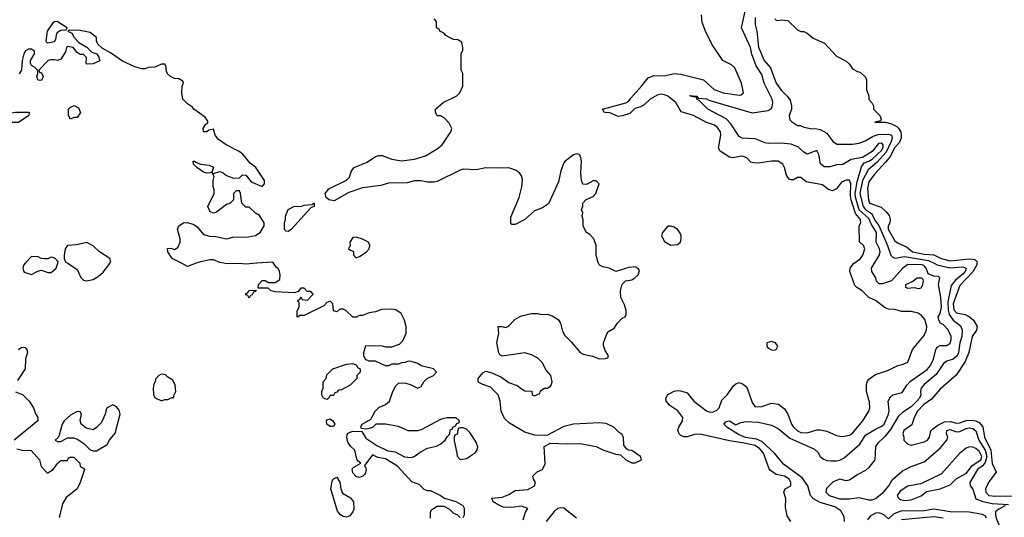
# Model space of a CAD drawing. Header units: inches. Extents: x 2380249 to 2585472, y 382747 to 546448.
# Tile 52 of 256: x 2429756 to 2435825, y 458436 to 461500. Entities that reach past the tile are written whole.
import ezdxf

# ---------------------------------------------------------------- set-up
doc = ezdxf.new("R2010")
doc.units = ezdxf.units.IN
doc.header["$MEASUREMENT"] = 0
for name, color, linetype in [('C4425', 7, 'Continuous'), ('C4426', 7, 'Continuous'), ('C4435', 7, 'Continuous'), ('C4436', 7, 'Continuous')]:
    doc.layers.add(name, color=color, linetype=linetype)

msp = doc.modelspace()

# ---------------------------------------------------------------- linework, layer by layer
at = {"layer": 'C4425', "color": 4, "elevation": 72}
for points in [[(2429790.4, 460000), (2429781, 459990), (2429776, 459970), (2429782.8, 459950), (2429790, 459942.8), (2429830, 459930.7), (2429868, 459952), (2429890, 459957.1), (2429930, 459943), (2429950, 459943.8), (2429980.7, 459970), (2429990.7, 460000)], [(2429750, 459468.7), (2429770, 459484), (2429790, 459481.2), (2429795.9, 459475.9), (2429801.2, 459470), (2429805.2, 459450), (2429792, 459410), (2429789.2, 459350), (2429742.5, 459277.5)], [(2429730, 459208.7), (2429772.7, 459192.7), (2429815.3, 459150), (2429842, 459110), (2429853.6, 459073.6), (2429868, 459050), (2429868, 459030), (2429722, 458910)], [(2430000, 458941.9), (2429999.6, 458940.4), (2429992.7, 458927.3), (2429974, 458910), (2429990, 458902), (2430000, 458902)], [(2429738, 458858), (2429771, 458849), (2429828, 458848), (2429878, 458790), (2429889.1, 458749.1), (2429926, 458710), (2429929.1, 458709.1), (2429962, 458730), (2429990, 458768), (2430000, 458777)]]:
    msp.add_lwpolyline(points, dxfattribs=at)
at = {"layer": 'C4426', "color": 4}
for points, elevation in [([(2430000, 461482), (2429990, 461488.7), (2429970, 461488), (2429959.6, 461480.4), (2429926, 461430), (2429918, 461370), (2429922, 461362), (2429930, 461358), (2429970, 461366.8), (2429978.6, 461381.4), (2429985.2, 461414.8), (2429993.6, 461426.4), (2430000, 461430.2)], 68), ([(2430000, 461253), (2429991.3, 461248.7), (2429970, 461254), (2429946, 461254), (2429931.1, 461248.9), (2429874, 461190), (2429878, 461178), (2429890, 461174), (2429902, 461150), (2429890, 461126), (2429872.7, 461127.3), (2429868, 461130), (2429862, 461150), (2429868, 461170), (2429867.3, 461187.3), (2429848.4, 461208.4), (2429830, 461218), (2429822, 461230), (2429822, 461250), (2429848, 461290), (2429847.3, 461307.3), (2429830, 461318), (2429810, 461318), (2429791.6, 461308.4), (2429782, 461290), (2429772, 461250), (2429766.8, 461190), (2429753.7, 461166.3)], 68), ([(2429990.7, 460000), (2429994, 460010), (2429972.1, 460032.1), (2429950, 460037.2), (2429930, 460027), (2429910, 460026.6), (2429888, 460030), (2429870, 460039), (2429830, 460042), (2429790.4, 460000)], 72)]:
    msp.add_lwpolyline(points, dxfattribs=dict(at, elevation=elevation))
at = {"layer": 'C4426', "color": 4, "elevation": 68}
msp.add_lwpolyline([(2429650, 460842), (2429622, 460870), (2429618, 460890), (2429626, 460910), (2429643.1, 460916.9), (2429730, 460930.8), (2429814, 460930), (2429812, 460910), (2429750, 460868), (2429690, 460868), (2429670, 460842)], close=True, dxfattribs=at)
at = {"layer": 'C4435', "color": 4}
for points, elevation in [([(2430053.5, 460000), (2430110, 459961.6), (2430132.4, 459912.4), (2430150, 459896.5), (2430170, 459892.9), (2430210, 459900.3), (2430240.4, 459919.6), (2430270, 459946), (2430306.6, 459990), (2430312.3, 460000)], 72), ([(2430844.1, 460000), (2430790, 459981.2), (2430753.5, 460000)], 68), ([(2431218.6, 460000), (2431150, 459994), (2431110, 459999), (2431030, 459997.2), (2431013.5, 460000)], 68), ([(2432490, 458434), (2432498, 458450), (2432498, 458490), (2432490, 458506), (2432446, 458530), (2432370, 458554), (2432348, 458570), (2432290, 458599), (2432270, 458598), (2432250, 458606), (2432218, 458638), (2432174, 458654), (2432084, 458750), (2432010, 458795.1), (2431963.7, 458803.7), (2431930, 458821.2), (2431883.6, 458756.4), (2431882, 458750), (2431886.8, 458746.8), (2431890.8, 458730), (2431887.7, 458710), (2431880.4, 458699.6), (2431870.4, 458689.6), (2431850, 458680.7), (2431830, 458687.3), (2431809.3, 458710), (2431806.3, 458733.7), (2431815.1, 458744.9), (2431858, 458770), (2431842, 458782), (2431834.2, 458794.2), (2431821.2, 458850), (2431794.2, 458874.2), (2431778.9, 458898.9), (2431771.6, 458930), (2431775.3, 458944.7), (2431783.5, 458956.5), (2431810, 458966.7), (2431864.7, 458964.7), (2431890, 458923), (2431957.2, 458877.2), (2432024.7, 458844.7), (2432070, 458839.3), (2432127.2, 458807.2), (2432170, 458804), (2432188, 458810), (2432230, 458841), (2432270, 458861), (2432325.6, 458874.4), (2432352.7, 458887.3), (2432378, 458910), (2432390, 458932), (2432408, 458950), (2432410, 458974), (2432422, 458978), (2432426, 458990), (2432442, 458998), (2432450, 459014), (2432462, 459018), (2432466, 459030), (2432447.3, 459047.3), (2432390, 459048.7), (2432370, 459044), (2432350, 459039), (2432230, 458975.3), (2432210, 458968.7), (2432150, 458968.7), (2432090, 458994), (2432010, 459009), (2431951.6, 459008.4), (2431930, 458988.7), (2431910, 458982), (2431890, 458978), (2431862, 458982), (2431858, 458990), (2431866, 459010), (2431920.4, 459039.6), (2431948, 459090), (2431970, 459112), (2432010, 459131.3), (2432035.3, 459150), (2432055.3, 459210), (2432074.6, 459245.4), (2432090, 459262), (2432130, 459264.7), (2432170, 459252), (2432210, 459232), (2432230, 459242), (2432248, 459270), (2432268, 459290), (2432306, 459310), (2432326, 459330), (2432306, 459350), (2432230, 459368.7), (2432210, 459382), (2432170, 459395.3), (2432150, 459398), (2432131.6, 459388.4), (2432110, 459388), (2432090, 459378), (2432050, 459378), (2432030, 459368), (2432010, 459368), (2431950, 459398), (2431910, 459398), (2431887.3, 459407.3), (2431878, 459430), (2431878, 459450), (2431890, 459494), (2431990, 459491.3), (2432010, 459484.7), (2432050, 459484.7), (2432098, 459502), (2432118, 459522), (2432137.2, 459570), (2432139, 459610), (2432128.7, 459650), (2432108, 459690), (2432073.6, 459713.6), (2432050, 459718), (2431985.4, 459714.6), (2431950, 459702), (2431910, 459695.3), (2431870, 459678), (2431850, 459678), (2431831.6, 459668.4), (2431810, 459668), (2431766, 459710), (2431750, 459718), (2431730, 459718), (2431710, 459702), (2431690, 459708), (2431686, 459750), (2431670, 459766), (2431650, 459758), (2431630, 459738), (2431510, 459678), (2431482, 459678), (2431470, 459668), (2431466, 459670), (2431467.3, 459707.3), (2431478, 459730), (2431478, 459758), (2431470, 459766), (2431470, 459774), (2431482, 459778), (2431490, 459794), (2431498, 459778), (2431530, 459774), (2431566, 459810), (2431550, 459826), (2431527.3, 459827.3), (2431510, 459846), (2431490, 459846), (2431472.7, 459827.3), (2431450, 459818), (2431330, 459824), (2431306, 459830), (2431287.3, 459847.3), (2431226, 459846), (2431228, 459870), (2431250, 459894), (2431270, 459894), (2431290, 459882), (2431330, 459882), (2431359, 459901), (2431362, 459930), (2431358, 459950), (2431348.4, 459968.4), (2431336.4, 459976.4), (2431320.7, 460000)], 68), ([(2432859.5, 458420.5), (2432873.2, 458466.8), (2432888, 458490), (2432850, 458505.2), (2432790, 458496), (2432738.6, 458498.6), (2432709.5, 458509.5), (2432675.3, 458530), (2432666, 458554), (2432730, 458558.8), (2432770, 458576), (2432810, 458601), (2432887.3, 458607.3), (2432929, 458630), (2432935.3, 458650), (2432922, 458670), (2432918, 458690), (2432944.7, 458715.3), (2432978, 458730), (2432995.3, 458764.7), (2432988.4, 458871.6), (2433028.4, 458891.6), (2433130, 458887.3), (2433210, 458890.7), (2433310, 458871), (2433350, 458851.3), (2433430, 458824.7), (2433459.6, 458819.6), (2433492, 458790), (2433530, 458771.3), (2433550, 458771.3), (2433588, 458790), (2433582, 458810), (2433530, 458848), (2433508.4, 458848.4), (2433496.4, 458856.4), (2433480.4, 458880.4), (2433478, 458930), (2433470, 458946), (2433450, 458958), (2433418, 458990), (2433370, 459013.2), (2433330, 459017.2), (2433169.5, 459009.5), (2433110, 458995.1), (2433010, 458942), (2432990, 458939), (2432930, 458941.2), (2432870, 458960.9), (2432774.8, 459014.8), (2432744.8, 459044.8), (2432722.7, 459090), (2432717, 459150), (2432706, 459190), (2432658, 459238), (2432610, 459253.2), (2432586, 459266), (2432582, 459270), (2432581.2, 459290), (2432610, 459326), (2432630, 459336), (2432666.4, 459326.4), (2432721.4, 459301.4), (2432770, 459266), (2432825.4, 459245.4), (2432842, 459230), (2432870, 459214), (2432912.7, 459212.7), (2432914, 459190), (2432930, 459184.7), (2432962, 459198), (2432966, 459214), (2432988, 459232), (2433010, 459232), (2433030, 459244.7), (2433039, 459270), (2433030, 459308), (2433001.5, 459341.5), (2432977.2, 459390), (2432950, 459416), (2432910, 459436), (2432870, 459449), (2432730, 459428), (2432716.4, 459436.4), (2432708.9, 459448.9), (2432697.2, 459510), (2432708.7, 459570), (2432706, 459610), (2432728.9, 459611.1), (2432750, 459604.7), (2432766, 459610), (2432810, 459656), (2432850, 459676), (2432910, 459691), (2432950, 459691.3), (2432970, 459684.7), (2433010, 459686), (2433037.3, 459677.3), (2433074, 459654), (2433090, 459632), (2433102.4, 459582.4), (2433115.2, 459555.2), (2433155.8, 459515.8), (2433211.3, 459450), (2433230, 459440.7), (2433287.3, 459427.3), (2433330, 459411.3), (2433367.3, 459412.7), (2433382, 459418), (2433386, 459430), (2433364, 459464), (2433354.6, 459494.6), (2433354, 459510), (2433368, 459550), (2433382, 459578), (2433420.4, 459599.6), (2433438, 459630), (2433470, 459662), (2433488.7, 459671.3), (2433494.6, 459685.4), (2433494, 459710), (2433484.7, 459744.7), (2433462, 459790), (2433459, 459830), (2433469, 459871), (2433490, 459892), (2433530, 459898), (2433548, 459910), (2433568, 459930), (2433575.3, 459955.3), (2433568.4, 459968.4), (2433550, 459978), (2433510, 459974), (2433430, 459948.7), (2433389.1, 459969.1), (2433350, 459979), (2433329.4, 459989.4), (2433323.2, 460000)], 64), ([(2434508.7, 458410), (2434485.6, 458445.6), (2434476.5, 458496.5), (2434478.4, 458550), (2434465.2, 458590), (2434474, 458610), (2434509, 458630), (2434509.3, 458650), (2434498, 458670), (2434470, 458689.4), (2434419.5, 458699.5), (2434384.1, 458724.1), (2434374.8, 458734.8), (2434339.8, 458830), (2434317.7, 458857.7), (2434290, 458877.8), (2434210, 458895.3), (2434130, 458906), (2433950, 458948.6), (2433914.7, 458945.3), (2433870, 458931.2), (2433850, 458931.1), (2433830, 458939.7), (2433819.7, 458950), (2433812.6, 458970), (2433818.3, 458990), (2433840.5, 459030), (2433843, 459050), (2433811.6, 459091.6), (2433764, 459124), (2433740.9, 459150), (2433739.5, 459170), (2433750, 459193), (2433790, 459212.7), (2433810, 459217.1), (2433830, 459215.5), (2433870, 459202), (2433910.4, 459150), (2433990, 459090.4), (2434010, 459083.7), (2434030, 459084.4), (2434050, 459093.4), (2434066.6, 459110), (2434083.5, 459156.5), (2434116, 459190), (2434155.5, 459244.5), (2434170, 459258), (2434190, 459266), (2434215.9, 459255.9), (2434237.1, 459237.1), (2434270, 459142), (2434290, 459116), (2434330, 459117.3), (2434390, 459138.8), (2434433.2, 459133.2), (2434470, 459104.7), (2434490.5, 459070.5), (2434513.4, 459010), (2434525.5, 458990), (2434547.3, 458970), (2434570, 458958.4), (2434610, 458955.5), (2434670, 458974.8), (2434690, 458974.8), (2434730, 458966.8), (2434790, 458938.8), (2434810, 458934.8), (2434830, 458934), (2434870, 458942), (2434890, 458954.8), (2434952.3, 459030), (2434989, 459090), (2434995.3, 459110), (2434994.6, 459145.4), (2434976, 459210), (2434975.1, 459250), (2434979.3, 459270), (2434990, 459286), (2435030, 459314.8), (2435110, 459341), (2435169.4, 459370.6), (2435202, 459378), (2435229.1, 459390.9), (2435259, 459470), (2435330, 459556), (2435344.5, 459590), (2435347.6, 459610), (2435334.8, 459654.8), (2435317.3, 459677.3), (2435293.1, 459693.1), (2435250, 459703.6), (2435190, 459702.7), (2435150, 459715.3), (2435110, 459717.2), (2435090, 459725.2), (2435031.5, 459771.5), (2434988.7, 459790), (2434948.7, 459830), (2434915.3, 459850), (2434904.1, 459864.1), (2434873.2, 459950), (2434874, 459970), (2434898.1, 460000)], 56), ([(2434839.6, 458410), (2434838, 458438), (2434816.3, 458476.3), (2434780.8, 458500.8), (2434690, 458527.6), (2434649.3, 458550), (2434629.4, 458570), (2434614.5, 458630), (2434578.2, 458678.2), (2434463.1, 458763.1), (2434407.3, 458830), (2434330, 458902), (2434297.8, 458917.8), (2434230, 458927.9), (2434185.5, 458945.5), (2434115.3, 458990), (2434095.3, 459010), (2434110, 459024.7), (2434130, 459030.6), (2434170, 459006), (2434200.1, 459019.9), (2434230, 459026), (2434310, 459022), (2434390, 459002.8), (2434430, 458982), (2434503.7, 458923.7), (2434655.6, 458855.6), (2434675.8, 458835.8), (2434690.7, 458810), (2434710, 458793.4), (2434730, 458786), (2434756.6, 458783.4), (2434790, 458783), (2434811.7, 458788.3), (2434837.6, 458802.4), (2434934.3, 458885.7), (2434970, 458942), (2435030, 458979.5), (2435070, 458997.1), (2435084.5, 459010), (2435111.1, 459070), (2435114, 459094), (2435109.6, 459150), (2435122.5, 459177.5), (2435138, 459190), (2435194.8, 459205.2), (2435223.7, 459250), (2435246.1, 459273.9), (2435350, 459346), (2435370, 459370.7), (2435388.2, 459410), (2435402.4, 459470), (2435410, 459484), (2435430, 459493.4), (2435470, 459493), (2435490, 459507.3), (2435496.3, 459530), (2435496.9, 459550), (2435478.4, 459590), (2435450, 459621.2), (2435432.3, 459632.3), (2435421.2, 459650), (2435417.2, 459670), (2435430, 459691.3), (2435437.4, 459730), (2435433, 459790), (2435419.5, 459870), (2435428, 459910), (2435418, 459918), (2435390, 459921.2), (2435355.5, 459935.5), (2435342.4, 459970), (2435330, 459985.1), (2435319, 459990), (2435230, 459992.8), (2435199.1, 459970), (2435130, 459892.7), (2435073.6, 459873.6), (2435053.2, 459873.2), (2435037.2, 459890), (2435033.2, 459910), (2435009, 459950), (2435006, 459970), (2435024.2, 460000)], 52), ([(2435392.7, 460000), (2435410, 459991.1), (2435490, 459972.7), (2435570, 459979.1), (2435589.4, 459970), (2435583.5, 459950), (2435570, 459934), (2435523.7, 459896.3), (2435497.5, 459862.5), (2435476.9, 459763.1), (2435478, 459710), (2435485, 459685), (2435510, 459649.6), (2435554.7, 459614.7), (2435565.6, 459590), (2435563.5, 459550), (2435551.3, 459510), (2435542.9, 459450), (2435534, 459430), (2435510, 459410.6), (2435470, 459397.3), (2435450, 459382.8), (2435404.8, 459315.3), (2435330, 459253), (2435312.3, 459230), (2435307.3, 459210), (2435309.5, 459190), (2435301.6, 459170), (2435286.3, 459150), (2435250, 459116.5), (2435198, 459082), (2435170, 459057.3), (2435124.2, 458975.8), (2435090, 458934.9), (2435042.7, 458890), (2435030, 458871), (2435026, 458790), (2434990, 458742.8), (2434970, 458724), (2434921.2, 458698.8), (2434870, 458664.7), (2434850, 458661), (2434810, 458670.8), (2434770, 458653.4), (2434727.8, 458612.2), (2434724.5, 458590), (2434746, 458570), (2434810, 458549.8), (2434870, 458548.4), (2434930, 458556.9), (2434990, 458542.6), (2435010, 458543.5), (2435030, 458551.3), (2435080.5, 458590), (2435113.4, 458630), (2435133, 458667), (2435198, 458722), (2435250, 458749.4), (2435330, 458777.2), (2435430, 458861.2), (2435471, 458910), (2435476, 458930), (2435467.3, 458950), (2435471, 458970), (2435490, 458976.9), (2435530, 458962), (2435550, 458963.6), (2435590, 458982), (2435610, 458986.3), (2435630, 458982.4), (2435648.3, 458968.3), (2435667.3, 458910), (2435706.5, 458850), (2435716.1, 458810), (2435706.9, 458773.2), (2435690, 458753.6), (2435658.9, 458730), (2435612.7, 458650), (2435614, 458630), (2435630, 458608.7), (2435649.2, 458550), (2435693, 458533), (2435750, 458520.5), (2435850, 458515.1)], 48), ([(2435656, 460000), (2435655.1, 459990), (2435631.6, 459948.4), (2435550, 459863.8), (2435509, 459750), (2435513.6, 459713.6), (2435530, 459695.1), (2435584.2, 459684.2), (2435611, 459671), (2435635.6, 459650), (2435656.9, 459610), (2435652.4, 459587.6), (2435625.6, 459550), (2435605.4, 459450), (2435584.1, 459395.9), (2435528.4, 459311.6), (2435430, 459225.5), (2435375.8, 459164.2), (2435327.8, 459130), (2435289.6, 459090), (2435269.6, 459050), (2435254.8, 459005.2), (2435205.2, 458970), (2435199, 458950), (2435206, 458930), (2435206, 458910), (2435227.3, 458887.3), (2435250, 458879), (2435330, 458899.5), (2435350.7, 458910), (2435364, 458930), (2435372.5, 458967.5), (2435381.7, 458978.3), (2435415.9, 459004.1), (2435456.9, 459023.1), (2435490, 459026.2), (2435530, 459016.3), (2435550, 459016.9), (2435590, 459031.5), (2435627.1, 459032.9), (2435650, 459029.7), (2435670, 459019.7), (2435691.9, 458991.9), (2435702.7, 458930), (2435742, 458850), (2435750, 458768), (2435773.6, 458713.6), (2435730, 458654.8), (2435708.2, 458610), (2435709.7, 458590), (2435730, 458569.8), (2435770, 458565.7), (2436030, 458569.8)], 44), ([(2430000, 458902), (2430010, 458902), (2430050, 458924.7), (2430090, 458926), (2430115.3, 458915.3), (2430152, 458890), (2430191.1, 458851.1), (2430210, 458844.7), (2430230, 458846), (2430296.2, 458883.8), (2430309.4, 458910.6), (2430345.6, 458954.4), (2430376, 459070), (2430370, 459095.3), (2430350, 459118), (2430330, 459128), (2430291.6, 459108.4), (2430282.8, 459070), (2430259.5, 459020.5), (2430230, 458988.7), (2430210, 458975.3), (2430165.6, 458985.6), (2430135.3, 459010), (2430128.7, 459031.3), (2430138, 459070), (2430130, 459086), (2430110, 459088), (2430070, 459064), (2430031.3, 459030), (2430018, 459010), (2430000, 458941.9)], 72), ([(2430000, 458777), (2430010, 458786), (2430050, 458786), (2430058, 458802), (2430070, 458806), (2430090, 458806), (2430126, 458770), (2430128.9, 458748.9), (2430150, 458738), (2430155.3, 458730), (2430128.7, 458650), (2430110, 458612), (2430043.1, 458556.9), (2430020.4, 458519.6), (2430000, 458434.5)], 72), ([(2432288, 458430), (2432288.4, 458468.4), (2432296.4, 458483.6), (2432306, 458490), (2432330, 458504.7), (2432370, 458504.7), (2432405.4, 458485.4), (2432430, 458462), (2432454, 458450), (2432470, 458434)], 68), ([(2433188.7, 458430), (2433110, 458492), (2433090, 458494.5), (2433070, 458489.4), (2433050, 458472.3), (2433001.6, 458410)], 64), ([(2435715.6, 458430), (2435705.6, 458445.6), (2435690, 458453.3), (2435607.5, 458467.5), (2435490, 458469.8), (2435390, 458486.4), (2435330, 458475.1), (2435186, 458474), (2435143.4, 458456.6), (2435110, 458426), (2435087.7, 458447.7), (2435070, 458458), (2435050, 458462.9), (2435030, 458460.9), (2434997.1, 458442.9), (2434980.9, 458419.1)], 52), ([(2435830, 458506), (2435790, 458486.7), (2435771.2, 458468.8), (2435769.7, 458450), (2435774.8, 458430), (2435808, 458350), (2435808, 458310), (2435822.4, 458230), (2435821.3, 458130), (2435809.3, 458050), (2435812.7, 458010), (2435809.2, 457930.8), (2435813.6, 457890), (2435809.6, 457850), (2435802.9, 457830), (2435734.5, 457770), (2435721.6, 457750), (2435711.5, 457710), (2435715.1, 457670), (2435745.1, 457570), (2435797.6, 457477.6), (2435832.7, 457372.7)], 48), ([(2435448.7, 458430), (2435390, 458438.7), (2435190, 458419.5)], 56)]:
    msp.add_lwpolyline(points, dxfattribs=dict(at, elevation=elevation))
for points, elevation in [([(2435298, 459842), (2435270, 459848.7), (2435230, 459844), (2435218, 459850), (2435218, 459870), (2435254, 459886), (2435288, 459910), (2435314, 459910), (2435322, 459902), (2435324.7, 459890), (2435318.8, 459861.2), (2435310, 459846)], 52), ([(2431170, 459786), (2431162, 459802), (2431150, 459806), (2431150, 459814), (2431162, 459818), (2431168.4, 459831.6), (2431214, 459834), (2431210, 459826), (2431198, 459822), (2431190, 459806), (2431178, 459802)], 68), ([(2434390, 459519), (2434362, 459510), (2434361, 459490), (2434370, 459478), (2434390, 459466.8), (2434410, 459466), (2434418, 459470), (2434428.7, 459490), (2434415.3, 459510)], 64), ([(2431650, 459162), (2431628, 459170), (2431618, 459190), (2431618, 459210), (2431626, 459230), (2431626, 459270), (2431646, 459290), (2431650, 459314), (2431686, 459350), (2431770, 459378), (2431810, 459382), (2431832.7, 459372.7), (2431838, 459358), (2431854, 459350), (2431854, 459330), (2431834, 459310), (2431834, 459290), (2431794, 459250), (2431739.6, 459220.4), (2431722, 459218), (2431710, 459206), (2431698, 459202), (2431690, 459186), (2431670, 459186), (2431662, 459170)], 68), ([(2430630, 459318), (2430614, 459310), (2430592.7, 459287.3), (2430592, 459270), (2430583.6, 459256.4), (2430578, 459230), (2430582, 459190), (2430591.6, 459171.6), (2430630, 459152), (2430650, 459162), (2430670, 459162), (2430694, 459174), (2430706, 459174), (2430706, 459186), (2430718, 459210), (2430715.3, 459250), (2430700.4, 459280.4), (2430670, 459298), (2430654, 459314)], 72), ([(2431690, 458994), (2431670, 458995.1), (2431649.7, 459009.7), (2431646.6, 459030), (2431650, 459036), (2431670, 459042), (2431686.8, 459030), (2431698, 459010)], 68), ([(2432490, 458986), (2432470, 458986), (2432458, 458982), (2432451.6, 458948.4), (2432438, 458942), (2432434, 458930), (2432434, 458906), (2432451.1, 458831.1), (2432451.6, 458811.6), (2432470, 458792), (2432510, 458798), (2432564.7, 458835.3), (2432575.3, 458850), (2432579, 458870), (2432570, 458898), (2432530, 458958), (2432510, 458978)], 68), ([(2435610, 458869.6), (2435590, 458860.7), (2435550.6, 458830), (2435436.7, 458703.3), (2435310, 458642.7), (2435230, 458627), (2435183, 458597), (2435164.9, 458570), (2435172.8, 458552.8), (2435185.1, 458545.1), (2435210, 458539.5), (2435250, 458542.4), (2435312.4, 458567.6), (2435345.8, 458594.2), (2435428.7, 458610), (2435490, 458635.5), (2435527.4, 458672.6), (2435591.5, 458708.5), (2435625.8, 458754.2), (2435679.8, 458790), (2435685.3, 458810), (2435670, 458843.6), (2435650, 458859.7), (2435630, 458867.6)], 52), ([(2431770, 458436.9), (2431750, 458440.5), (2431732.7, 458450), (2431714, 458474), (2431674, 458610), (2431682, 458658), (2431690, 458672), (2431710, 458682), (2431730, 458652), (2431735.3, 458610), (2431745.1, 458585.1), (2431795.8, 458555.8), (2431813.4, 458530), (2431815.1, 458484.9), (2431810.3, 458469.7), (2431790, 458445.1)], 68)]:
    msp.add_lwpolyline(points, close=True, dxfattribs=dict(at, elevation=elevation))
at = {"layer": 'C4436', "color": 4}
for points, elevation in [([(2435024.2, 460000), (2435052.9, 460047.1), (2435059.7, 460070), (2435055.8, 460090), (2435034.7, 460130), (2435036.1, 460190), (2435003.7, 460243.7), (2434990, 460276.4), (2434929.9, 460329.9), (2434908.1, 460408.1), (2434906.4, 460430), (2434918.3, 460501.7), (2434945.1, 460594.9), (2434961.3, 460618.7), (2434990, 460628.9), (2435010, 460642), (2435070, 460696.4), (2435077.6, 460717.6), (2435077.4, 460730), (2435070, 460739.6), (2435050, 460736.9), (2435010.5, 460689.5), (2434950, 460652), (2434880.9, 460639.1), (2434830, 460609.5), (2434790, 460606.6), (2434750, 460594.5), (2434714.5, 460594.5), (2434692.1, 460612.1), (2434682, 460670), (2434670, 460694), (2434610, 460672.7), (2434590, 460684), (2434555.6, 460715.6), (2434510, 460734.5), (2434450, 460740.9), (2434370, 460737.2), (2434350, 460741.2), (2434290, 460767), (2434208, 460770), (2434190, 460782), (2434138.3, 460858.3), (2434109.7, 460889.7), (2433998, 460950), (2433943.7, 461003.7), (2433929, 461010), (2433927.3, 461027.3), (2433916.9, 461023.1), (2433888, 461030), (2433886, 461034), (2433930, 461030.4), (2433938, 461018), (2433990, 461012.2), (2434004.4, 461004.4), (2434270, 460926), (2434370, 460941.6), (2434387.8, 460952.2), (2434394.7, 460965.3), (2434397.6, 460990), (2434393.6, 461010), (2434343.6, 461110), (2434330, 461162), (2434295.6, 461215.6), (2434267.9, 461287.9), (2434260.4, 461330), (2434204.2, 461450), (2434227.9, 461552.1)], 52), ([(2433323.2, 460000), (2433322, 460002), (2433309, 460050), (2433308.7, 460110), (2433295.3, 460150), (2433270, 460178), (2433248.9, 460188.9), (2433228.9, 460228.9), (2433228.4, 460268.4), (2433222, 460290), (2433228, 460310), (2433218, 460330), (2433226, 460350), (2433226, 460370), (2433247.3, 460392.7), (2433290, 460412), (2433308, 460430), (2433328, 460490), (2433310, 460508), (2433290, 460508), (2433250, 460486), (2433227.3, 460487.3), (2433218, 460510), (2433214.6, 460554.6), (2433219, 460630), (2433215.3, 460650), (2433206, 460670), (2433190, 460674), (2433170, 460668.7), (2433118, 460630), (2433110, 460618), (2433090.8, 460570), (2433078, 460502), (2433014.4, 460365.6), (2432978, 460342), (2432930, 460324), (2432870, 460269), (2432810, 460238), (2432790, 460238), (2432784, 460244), (2432784, 460284), (2432834.8, 460405.2), (2432852, 460470), (2432855.5, 460515.5), (2432850, 460538), (2432836.5, 460556.5), (2432812.9, 460572.9), (2432770, 460589), (2432710, 460585.2), (2432630, 460588.7), (2432570, 460575.3), (2432490, 460579), (2432470, 460574), (2432330, 460504), (2432310, 460499), (2432270, 460499), (2432228.4, 460508.4), (2432190, 460508.7), (2432144, 460496), (2432030, 460494), (2431981.1, 460478.9), (2431870, 460464), (2431784.9, 460435.1), (2431694.2, 460385.8), (2431661.2, 460390), (2431646, 460406), (2431638, 460430), (2431662, 460458), (2431770, 460511.3), (2431788.7, 460530), (2431802, 460570), (2431818, 460590), (2431898, 460622), (2431950, 460658), (2431970, 460664.7), (2431990, 460664.7), (2432050, 460641), (2432110, 460630.8), (2432190, 460641), (2432257.5, 460662.5), (2432330, 460704.9), (2432359.3, 460730), (2432414, 460810), (2432419, 460830), (2432403.1, 460863.1), (2432374.6, 460894.6), (2432350, 460908), (2432328.9, 460908.9), (2432318, 460930), (2432318, 460950), (2432366, 460990), (2432450, 461032), (2432468, 461050), (2432488, 461090), (2432488, 461170), (2432478, 461190), (2432478, 461290), (2432487.3, 461312.7), (2432488, 461330), (2432482, 461362), (2432456.4, 461376.4), (2432430, 461378), (2432408.4, 461388.4), (2432383.1, 461403.1), (2432370, 461418), (2432346, 461430), (2432342, 461442), (2432326, 461450), (2432326, 461490), (2432310, 461506)], 64), ([(2434898.1, 460000), (2434898.9, 460001.1), (2434939.3, 460030), (2434952.3, 460050), (2434965.2, 460090), (2434957.2, 460110), (2434932.9, 460132.9), (2434929.4, 460230), (2434941.2, 460250), (2434938.4, 460270), (2434907.2, 460307.2), (2434880.8, 460390), (2434876, 460416), (2434879.1, 460490), (2434870, 460512), (2434850, 460511.8), (2434821.1, 460498.9), (2434790, 460459), (2434765.6, 460445.6), (2434736.5, 460456.5), (2434703.2, 460483.2), (2434602.5, 460502.5), (2434570, 460528.7), (2434550, 460528.7), (2434525.4, 460514.6), (2434510, 460514), (2434499, 460519), (2434482, 460542), (2434469.3, 460589.3), (2434459, 460610), (2434430, 460629), (2434389.4, 460629.4), (2434310, 460616), (2434278, 460618), (2434262.7, 460622.7), (2434238, 460650), (2434210, 460659), (2434150.8, 460649.2), (2434130, 460653.2), (2434074, 460690), (2434064, 460710), (2434078, 460790), (2434074.5, 460810), (2434057.1, 460837.1), (2434039, 460850), (2433990, 460867), (2433910, 460909.5), (2433832.9, 460932.9), (2433799.3, 460990), (2433750, 461029.2), (2433730, 461037), (2433710, 461040.9), (2433690, 461037.6), (2433670, 461027.6), (2433643, 461010), (2433604.9, 460975.1), (2433578.8, 460961.2), (2433546.9, 460953.1), (2433516.7, 460923.3), (2433472.2, 460907.8), (2433444.5, 460904.5), (2433390, 460929.3), (2433370, 460926), (2433358, 460930), (2433348, 460950), (2433491.5, 460988.5), (2433510, 460998.8), (2433522, 461018), (2433589.3, 461090), (2433630, 461142.8), (2433663.6, 461156.4), (2433730, 461155.5), (2433790, 461168), (2433830, 461165.5), (2433970, 461131), (2434036, 461070), (2434092, 461050), (2434190, 461036), (2434202, 461038), (2434218, 461050), (2434204, 461110), (2434164, 461204), (2434143.1, 461223.1), (2434089.3, 461249.3), (2434022, 461350), (2433982, 461430), (2433963.1, 461483.1), (2433958, 461530)], 56), ([(2434290, 461514), (2434289.6, 461470), (2434298.7, 461430), (2434309.7, 461330.3), (2434345.6, 461250), (2434384.5, 461204.5), (2434419.5, 461110), (2434450, 461066), (2434487.6, 461027.6), (2434504.1, 461004.1), (2434514, 460970), (2434514, 460950), (2434499.3, 460910), (2434503.7, 460883.7), (2434512.9, 460872.9), (2434550, 460848.7), (2434568.4, 460848.4), (2434590, 460838), (2434629.3, 460829.3), (2434669.1, 460829.1), (2434690, 460824), (2434730, 460801.2), (2434770, 460748.7), (2434794, 460734), (2434890, 460734.5), (2434930, 460740.9), (2434966.6, 460753.4), (2435016.1, 460783.9), (2435046.8, 460793.2), (2435110, 460795.1), (2435129.6, 460789.6), (2435133.5, 460770), (2435127.4, 460750), (2435096.4, 460683.6), (2435038.8, 460621.2), (2434984.9, 460575.1), (2434950.7, 460510), (2434934.8, 460430), (2434953.8, 460350), (2434970, 460330.9), (2435006.2, 460306.2), (2435030, 460260.5), (2435051.9, 460231.9), (2435104.8, 460110), (2435124.5, 460050), (2435137.6, 460037.6), (2435150, 460032), (2435210, 460041.4), (2435358, 460018), (2435392.7, 460000)], 48), ([(2434410, 461506), (2434418, 461498), (2434430, 461495.3), (2434450, 461499), (2434490, 461495.3), (2434550, 461438), (2434570, 461428.7), (2434590, 461428), (2434610, 461418), (2434646.8, 461386.8), (2434715.5, 461355.5), (2434790, 461275.3), (2434850, 461244), (2434869.4, 461229.4), (2434890, 461198), (2434920.4, 461180.4), (2434936.4, 461176.4), (2434970, 461146), (2434975.3, 461130), (2434975.3, 461070), (2434988.7, 461030), (2434988.7, 461008.7), (2435010, 460986), (2435018, 460970), (2435018, 460950), (2435058, 460910), (2435066, 460890), (2435062, 460878), (2435026, 460870), (2435090, 460869), (2435130, 460859.3), (2435162.7, 460842.7), (2435172.9, 460832.9), (2435186, 460810), (2435189.7, 460790), (2435188, 460770), (2435177, 460743), (2435150, 460712.4), (2435121.3, 460658.7), (2435095.2, 460624.8), (2435023.7, 460550), (2434990, 460501), (2434981.6, 460461.6), (2434987.6, 460390), (2434993.2, 460370), (2435066, 460346), (2435097.5, 460317.5), (2435114.8, 460294.8), (2435121.2, 460270), (2435119, 460250), (2435109.6, 460230.4), (2435109.6, 460210), (2435150, 460139), (2435170, 460123.7), (2435221.2, 460101.2), (2435259, 460070), (2435330, 460055.4), (2435390, 460051.3), (2435436, 460030), (2435490, 460014.3), (2435608.5, 460028.5), (2435642.7, 460022.7), (2435657, 460010), (2435656, 460000)], 44), ([(2430000, 461430.2), (2430010, 461436), (2430042, 461438), (2430048, 461450), (2430000, 461482)], 68), ([(2430753.5, 460000), (2430695.3, 460030), (2430668.7, 460070), (2430668, 460092), (2430687.3, 460092.7), (2430710, 460084.7), (2430730, 460098), (2430745.2, 460130), (2430745.2, 460150), (2430728.9, 460211.1), (2430738, 460230), (2430766, 460250), (2430790, 460251.3), (2430830, 460238), (2430850, 460224.7), (2430890, 460178), (2430926.4, 460166.4), (2430965.4, 460165.4), (2431030, 460151.3), (2431070, 460161), (2431163.5, 460163.5), (2431209.3, 460170.7), (2431239, 460190), (2431264, 460230), (2431264, 460250), (2431235.1, 460295.1), (2431209.1, 460309.1), (2431170, 460346), (2431150, 460346), (2431126, 460370), (2431118, 460430), (2431110, 460446), (2431090, 460446), (2431074, 460430), (2431074, 460390), (2431054, 460370), (2431030, 460362), (2430970, 460315.3), (2430950, 460309), (2430930, 460318), (2430915.3, 460350), (2430955.3, 460430), (2430954.6, 460454.6), (2430948, 460470), (2430948, 460510), (2430955.3, 460535.3), (2430942, 460558), (2430950, 460554), (2430990, 460564.7), (2431010, 460558), (2431030, 460541), (2431074.6, 460525.4), (2431110, 460526), (2431130, 460544.7), (2431150, 460542), (2431182, 460502), (2431250, 460474), (2431266, 460490), (2431266, 460510), (2431212.7, 460590), (2431177.5, 460617.5), (2431132.1, 460672.1), (2431109.4, 460689.4), (2431029.1, 460729.1), (2430982, 460762), (2430962, 460790), (2430950, 460826), (2430921, 460819), (2430910, 460809), (2430888.9, 460808.9), (2430888, 460830), (2430903.1, 460856.9), (2430915.3, 460864.7), (2430916.4, 460876.4), (2430900.4, 460900.4), (2430830, 460949), (2430821.2, 460961.2), (2430790, 460982), (2430762, 461010), (2430755.3, 461050), (2430758, 461090), (2430766, 461110), (2430762, 461122), (2430736.4, 461136.4), (2430710, 461138), (2430686, 461150), (2430667.3, 461167.3), (2430660.4, 461180.4), (2430658, 461218), (2430650, 461226), (2430630, 461226), (2430590, 461208), (2430550, 461206), (2430530, 461198), (2430510, 461198), (2430466, 461210), (2430390, 461244), (2430315.5, 461295.5), (2430264.7, 461324.7), (2430238, 461350), (2430228.7, 461370), (2430228.7, 461390), (2430190, 461422), (2430130, 461434), (2430063.6, 461436.4), (2430054, 461430), (2430076.9, 461416.9), (2430091.3, 461390), (2430119.8, 461359.8), (2430170, 461331.3), (2430201, 461301), (2430232, 461290), (2430244.7, 461270), (2430250, 461248), (2430210, 461228), (2430170, 461226), (2430166, 461230), (2430167.3, 461267.3), (2430150, 461286), (2430130, 461286), (2430110, 461298), (2430086, 461330), (2430050, 461335.3), (2430044.7, 461330), (2430038, 461302), (2430010, 461258), (2430000, 461253)], 68), ([(2430312.3, 460000), (2430318, 460010), (2430312.7, 460030), (2430248, 460070), (2430210, 460108), (2430170, 460128), (2430106.8, 460113.2), (2430050, 460108.7), (2430036, 460090), (2430030.7, 460050), (2430030.7, 460030), (2430038.8, 460010), (2430053.5, 460000)], 72), ([(2431013.5, 460000), (2430990, 460004), (2430950, 460022), (2430930, 460022), (2430870, 460009), (2430844.1, 460000)], 68), ([(2431320.7, 460000), (2431320.4, 460000.4), (2431310, 460008), (2431218.6, 460000)], 68)]:
    msp.add_lwpolyline(points, dxfattribs=dict(at, elevation=elevation))
for points, elevation in [([(2430070, 460888.7), (2430058, 460910), (2430058, 460950), (2430070, 460962), (2430091.3, 460971.3), (2430118, 460958), (2430131.6, 460928.4), (2430110, 460898), (2430090, 460898)], 68), ([(2430910, 460555.3), (2430890, 460562), (2430848, 460590), (2430828, 460610), (2430826, 460630), (2430834, 460630), (2430842, 460622), (2430870, 460611.3), (2430923.6, 460603.6), (2430951.6, 460591.6), (2430939.6, 460560.4), (2430930, 460558)], 68), ([(2431410, 460195.3), (2431398, 460198), (2431389, 460209), (2431389, 460250), (2431395.3, 460270), (2431395.3, 460290), (2431410, 460332), (2431449.1, 460350.9), (2431490, 460350.8), (2431510, 460357.3), (2431558, 460362), (2431569, 460371), (2431572, 460370), (2431572, 460350), (2431550, 460342), (2431430, 460209.2)], 64), ([(2433770, 460228.7), (2433750, 460228), (2433718, 460190), (2433712, 460170), (2433730, 460134), (2433770, 460111.3), (2433810, 460116), (2433828.7, 460130), (2433833.2, 460150), (2433832.7, 460170), (2433824, 460190), (2433810, 460208.7), (2433790, 460222)], 64), ([(2431830, 460162), (2431810, 460158), (2431792, 460130), (2431794, 460110), (2431782, 460090), (2431790, 460082), (2431812.7, 460072.7), (2431814, 460050), (2431830, 460034), (2431850, 460041), (2431892.1, 460067.9), (2431909.2, 460090), (2431914.5, 460110), (2431905.2, 460130), (2431870, 460149.2)], 68)]:
    msp.add_lwpolyline(points, close=True, dxfattribs=dict(at, elevation=elevation))

doc.saveas('drawing.dxf')
